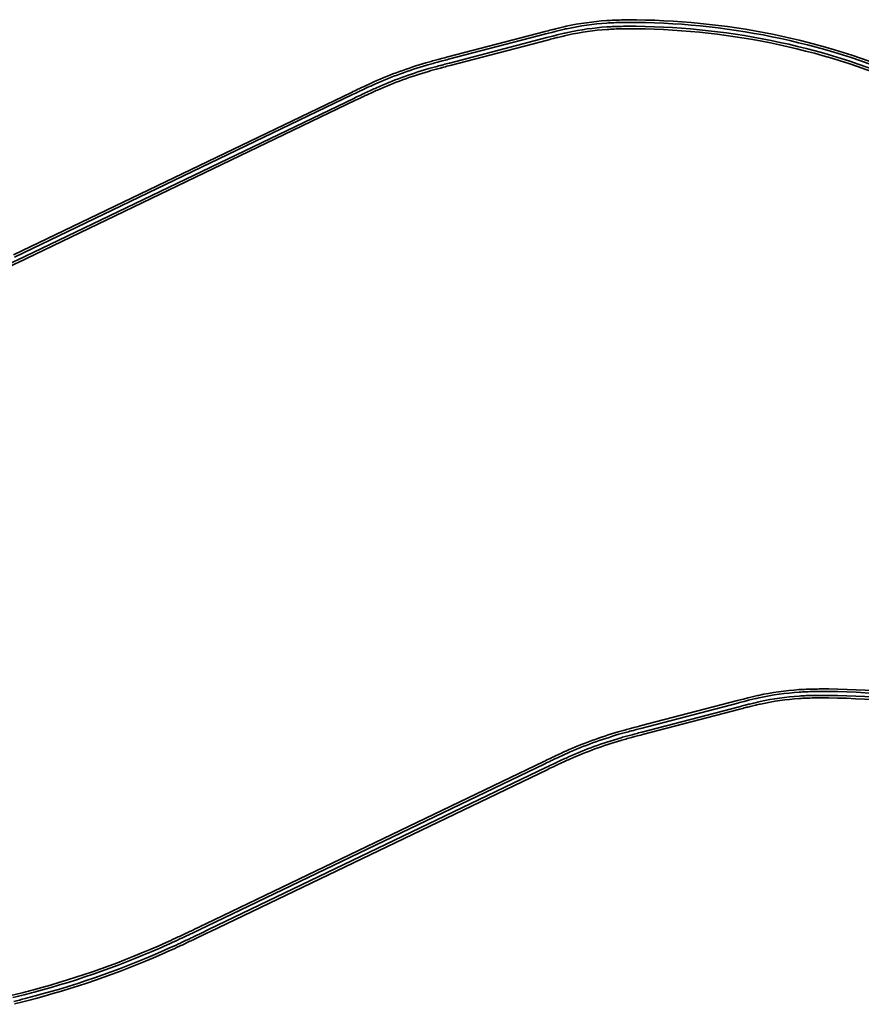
# Model space of a CAD drawing. Header units: metres. Extents: x -5569892 to 1712241, y -5568463 to 2085.
# Tile 5 of 68: x -2166 to -1685, y 191 to 754. Entities that reach past the tile are written whole.
import ezdxf

# ---------------------------------------------------------------- set-up
doc = ezdxf.new("R2010")
doc.units = ezdxf.units.M
doc.header["$LTSCALE"] = 0.5
doc.layers.add('99.04_Gleisplanung VP 02_23-EB-1236L-A-FAHRKANTE', color=150, linetype='Continuous', lineweight=35, true_color=0x007fff)
doc.layers.add('99.04_Gleisplanung VP 02_23-EB-1236R-A-FAHRKANTE', color=150, linetype='Continuous', lineweight=35, true_color=0x007fff)
doc.layers.add('Keine', color=7, linetype='Continuous', lineweight=9)

# ---------------------------------------------------------------- blocks, each defined once
blk = doc.blocks.new('_23-07-06_Massenplan_TB_Weiterführende Schule (3D)')
at = {"layer": '99.04_Gleisplanung VP 02_23-EB-1236L-A-FAHRKANTE', "flags": 128}
for points in [[(-1652.61, 715.08, 0.102042), (-1813.3, 749.85), (-1813.3, 749.85, 0.003114), (-1817.69, 749.86), (-1817.69, 749.86), (-1817.69, 749.86, 0.004197), (-1821.68, 749.82), (-1821.68, 749.82), (-1821.68, 749.82, 0.005281), (-1826, 749.69, 0.006364), (-1830.06, 749.47, 0.037174), (-1852.42, 746.31), (-1852.42, 746.31, 0.004463), (-1855.27, 745.66), (-1855.27, 745.66), (-1855.27, 745.66, 0.003188), (-1858.45, 744.89), (-1858.45, 744.89), (-1858.45, 744.89, 0.001913), (-1860.95, 744.25, 0.000638), (-1864.43, 743.35), (-1920.05, 728.82), (-1920.05, 728.82), (-1920.05, 728.82, 0.000436), (-1923.69, 727.86), (-1923.69, 727.86), (-1923.69, 727.86), (-1923.69, 727.86, 0.001307), (-1926.29, 727.17), (-1926.29, 727.17), (-1926.29, 727.17), (-1926.29, 727.17, 0.002178), (-1929.58, 726.27), (-1929.58, 726.27), (-1929.58, 726.27, 0.003049), (-1932.52, 725.44, 0.033697), (-1961.86, 714.7), (-1961.86, 714.7, 0.003284), (-1964.85, 713.35), (-1964.85, 713.35, 0.002345), (-1968.18, 711.8), (-1968.18, 711.8), (-1968.18, 711.8), (-1968.18, 711.8, 0.001407), (-1970.8, 710.55), (-1970.8, 710.55), (-1970.8, 710.55, 0.000469), (-1974.45, 708.8), (-1974.45, 708.8), (-2167.65, 615.91)], [(-2167.65, 615.91, -0.000097), (-2170.95, 614.32)], [(-1653.19, 713.77, 0.102042), (-1813.31, 748.41), (-1813.31, 748.41), (-1813.31, 748.41), (-1813.31, 748.41, 0.003114), (-1817.69, 748.43), (-1817.69, 748.43), (-1817.69, 748.43, 0.004197), (-1821.65, 748.39), (-1821.65, 748.39), (-1821.65, 748.39, 0.005281), (-1825.94, 748.26), (-1825.94, 748.26, 0.006364), (-1829.97, 748.04), (-1829.97, 748.04, 0.037174), (-1852.11, 744.91), (-1852.11, 744.91, 0.004463), (-1854.94, 744.27), (-1854.94, 744.27), (-1854.94, 744.27), (-1854.94, 744.27, 0.003188), (-1858.1, 743.5), (-1858.1, 743.5), (-1858.1, 743.5), (-1858.1, 743.5, 0.001913), (-1860.59, 742.87), (-1860.59, 742.87), (-1860.59, 742.87, 0.000638), (-1864.07, 741.96), (-1864.07, 741.96), (-1919.69, 727.43), (-1919.69, 727.43), (-1919.69, 727.43, 0.000436), (-1923.33, 726.48), (-1923.33, 726.48), (-1923.33, 726.48, 0.001307), (-1925.92, 725.79), (-1925.92, 725.79), (-1925.92, 725.79), (-1925.92, 725.79, 0.002178), (-1929.2, 724.89), (-1929.2, 724.89), (-1929.2, 724.89, 0.003049), (-1932.12, 724.06, 0.033697), (-1961.27, 713.39, 0.003284), (-1964.25, 712.04), (-1964.25, 712.04), (-1964.25, 712.04), (-1964.25, 712.04, 0.002345), (-1967.57, 710.5), (-1967.57, 710.5), (-1967.57, 710.5, 0.001407), (-1970.18, 709.26, 0.000469), (-1973.83, 707.51), (-2167.03, 614.62)], [(-2167.03, 614.62, -0.000097), (-2170.33, 613.03)]]:
    blk.add_lwpolyline(points, format="xyb", dxfattribs=at)
at = {"layer": '99.04_Gleisplanung VP 02_23-EB-1236R-A-FAHRKANTE', "flags": 128}
for points in [[(-1651.04, 718.38, 0.102061), (-1813.2, 753.5), (-1813.2, 753.5), (-1813.2, 753.5, 0.003124), (-1817.66, 753.51), (-1817.66, 753.51, 0.00419), (-1821.72, 753.47, 0.005256), (-1826.11, 753.34, 0.006322), (-1830.24, 753.12, 0.037398), (-1853.27, 749.86), (-1853.27, 749.86, 0.00441), (-1856.16, 749.2), (-1856.16, 749.2), (-1856.16, 749.2), (-1856.16, 749.2, 0.00315), (-1859.37, 748.42), (-1859.37, 748.42), (-1859.37, 748.42), (-1859.37, 748.42, 0.00189), (-1861.9, 747.78), (-1861.9, 747.78), (-1861.9, 747.78), (-1861.9, 747.78), (-1861.9, 747.78, 0.00063), (-1865.43, 746.86), (-1865.43, 746.86), (-1865.43, 746.86), (-1865.43, 746.86), (-1920.93, 732.36), (-1920.93, 732.36), (-1920.93, 732.36, 0.000432), (-1924.6, 731.4), (-1924.6, 731.4), (-1924.6, 731.4), (-1924.6, 731.4), (-1924.6, 731.4), (-1924.6, 731.4, 0.001297), (-1927.22, 730.7), (-1927.22, 730.7), (-1927.22, 730.7), (-1927.22, 730.7), (-1927.22, 730.7), (-1927.22, 730.7), (-1927.22, 730.7, 0.002161), (-1930.53, 729.8), (-1930.53, 729.8), (-1930.53, 729.8, 0.003025), (-1933.49, 728.95, 0.03381), (-1963.39, 718.01), (-1963.39, 718.01), (-1963.39, 718.01), (-1963.39, 718.01, 0.003258), (-1966.41, 716.65), (-1966.41, 716.65), (-1966.41, 716.65, 0.002327), (-1969.76, 715.08), (-1969.76, 715.08), (-1969.76, 715.08), (-1969.76, 715.08, 0.001396), (-1972.4, 713.83), (-1972.4, 713.83), (-1972.4, 713.83), (-1972.4, 713.83), (-1972.4, 713.83, 0.000465), (-1976.08, 712.07), (-2169.28, 619.18)], [(-1651.62, 717.07, 0.102061), (-1813.21, 752.06, 0.003124), (-1817.66, 752.08, 0.00419), (-1821.69, 752.03, 0.005256), (-1826.05, 751.9, 0.006322), (-1830.14, 751.69, 0.037398), (-1852.96, 748.46), (-1852.96, 748.46, 0.00441), (-1855.83, 747.81), (-1855.83, 747.81), (-1855.83, 747.81, 0.00315), (-1859.02, 747.03), (-1859.02, 747.03), (-1859.02, 747.03, 0.00189), (-1861.54, 746.39), (-1861.54, 746.39, 0.00063), (-1865.07, 745.47), (-1865.07, 745.47), (-1920.57, 730.97), (-1920.57, 730.97), (-1920.57, 730.97, 0.000432), (-1924.23, 730.01), (-1924.23, 730.01), (-1924.23, 730.01), (-1924.23, 730.01, 0.001297), (-1926.84, 729.32), (-1926.84, 729.32), (-1926.84, 729.32), (-1926.84, 729.32), (-1926.84, 729.32, 0.002161), (-1930.15, 728.41), (-1930.15, 728.41), (-1930.15, 728.41), (-1930.15, 728.41, 0.003025), (-1933.09, 727.58), (-1933.09, 727.58), (-1933.09, 727.58, 0.03381), (-1962.81, 716.7), (-1962.81, 716.7), (-1962.81, 716.7, 0.003258), (-1965.81, 715.34), (-1965.81, 715.34), (-1965.81, 715.34), (-1965.81, 715.34), (-1965.81, 715.34, 0.002327), (-1969.15, 713.79), (-1969.15, 713.79), (-1969.15, 713.79), (-1969.15, 713.79, 0.001396), (-1971.78, 712.54), (-1971.78, 712.54), (-1971.78, 712.54), (-1971.78, 712.54), (-1971.78, 712.54, 0.000465), (-1975.46, 710.77), (-1975.46, 710.77), (-1975.46, 710.77), (-2168.65, 617.88)]]:
    blk.add_lwpolyline(points, format="xyb", dxfattribs=at)
blk = doc.blocks.new('_23-07-06_Massenplan_TB_Weiterführende Schule-2 (3D)')
at = {"layer": '99.04_Gleisplanung VP 02_23-EB-1236L-A-FAHRKANTE', "flags": 128}
for points in [[(-1652.61, 715.08, 0.102042), (-1813.3, 749.85), (-1813.3, 749.85, 0.003114), (-1817.69, 749.86), (-1817.69, 749.86), (-1817.69, 749.86, 0.004197), (-1821.68, 749.82), (-1821.68, 749.82), (-1821.68, 749.82, 0.005281), (-1826, 749.69, 0.006364), (-1830.06, 749.47, 0.037174), (-1852.42, 746.31), (-1852.42, 746.31, 0.004463), (-1855.27, 745.66), (-1855.27, 745.66), (-1855.27, 745.66, 0.003188), (-1858.45, 744.89), (-1858.45, 744.89), (-1858.45, 744.89, 0.001913), (-1860.95, 744.25, 0.000638), (-1864.43, 743.35), (-1920.05, 728.82), (-1920.05, 728.82), (-1920.05, 728.82, 0.000436), (-1923.69, 727.86), (-1923.69, 727.86), (-1923.69, 727.86), (-1923.69, 727.86, 0.001307), (-1926.29, 727.17), (-1926.29, 727.17), (-1926.29, 727.17), (-1926.29, 727.17, 0.002178), (-1929.58, 726.27), (-1929.58, 726.27), (-1929.58, 726.27, 0.003049), (-1932.52, 725.44, 0.033697), (-1961.86, 714.7), (-1961.86, 714.7, 0.003284), (-1964.85, 713.35), (-1964.85, 713.35, 0.002345), (-1968.18, 711.8), (-1968.18, 711.8), (-1968.18, 711.8), (-1968.18, 711.8, 0.001407), (-1970.8, 710.55), (-1970.8, 710.55), (-1970.8, 710.55, 0.000469), (-1974.45, 708.8), (-1974.45, 708.8), (-2167.65, 615.91), (-2167.65, 615.91, -0.000097), (-2170.95, 614.32), (-2170.95, 614.32), (-2170.95, 614.32), (-2170.95, 614.32), (-2170.95, 614.32), (-2170.95, 614.32, -0.000292), (-2173.31, 613.19), (-2173.31, 613.19), (-2173.31, 613.19), (-2173.31, 613.19), (-2173.31, 613.19, -0.000487), (-2176.29, 611.77), (-2176.29, 611.77), (-2176.29, 611.77), (-2176.29, 611.77, -0.000681), (-2178.97, 610.5), (-2178.97, 610.5), (-2178.97, 610.5), (-2178.97, 610.5, -0.001946), (-2184.96, 607.69), (-2184.96, 607.69), (-2184.96, 607.69), (-2184.96, 607.69, -0.002724), (-2190.34, 605.23), (-2190.34, 605.23), (-2190.34, 605.23, -0.040475), (-2266.9, 577.95), (-2266.9, 577.95), (-2266.9, 577.95, -0.002724), (-2272.62, 576.45), (-2272.62, 576.45), (-2272.62, 576.45), (-2272.62, 576.45, -0.001946), (-2279.03, 574.84)], [(-1653.19, 713.77, 0.102042), (-1813.31, 748.41), (-1813.31, 748.41), (-1813.31, 748.41), (-1813.31, 748.41, 0.003114), (-1817.69, 748.43), (-1817.69, 748.43), (-1817.69, 748.43, 0.004197), (-1821.65, 748.39), (-1821.65, 748.39), (-1821.65, 748.39, 0.005281), (-1825.94, 748.26), (-1825.94, 748.26, 0.006364), (-1829.97, 748.04), (-1829.97, 748.04, 0.037174), (-1852.11, 744.91), (-1852.11, 744.91, 0.004463), (-1854.94, 744.27), (-1854.94, 744.27), (-1854.94, 744.27), (-1854.94, 744.27, 0.003188), (-1858.1, 743.5), (-1858.1, 743.5), (-1858.1, 743.5), (-1858.1, 743.5, 0.001913), (-1860.59, 742.87), (-1860.59, 742.87), (-1860.59, 742.87, 0.000638), (-1864.07, 741.96), (-1864.07, 741.96), (-1919.69, 727.43), (-1919.69, 727.43), (-1919.69, 727.43, 0.000436), (-1923.33, 726.48), (-1923.33, 726.48), (-1923.33, 726.48, 0.001307), (-1925.92, 725.79), (-1925.92, 725.79), (-1925.92, 725.79), (-1925.92, 725.79, 0.002178), (-1929.2, 724.89), (-1929.2, 724.89), (-1929.2, 724.89, 0.003049), (-1932.12, 724.06, 0.033697), (-1961.27, 713.39, 0.003284), (-1964.25, 712.04), (-1964.25, 712.04), (-1964.25, 712.04), (-1964.25, 712.04, 0.002345), (-1967.57, 710.5), (-1967.57, 710.5), (-1967.57, 710.5, 0.001407), (-1970.18, 709.26, 0.000469), (-1973.83, 707.51), (-2167.03, 614.62), (-2167.03, 614.62), (-2167.03, 614.62, -0.000097), (-2170.33, 613.03), (-2170.33, 613.03), (-2170.33, 613.03), (-2170.33, 613.03), (-2170.33, 613.03), (-2170.33, 613.03, -0.000292), (-2172.69, 611.9), (-2172.69, 611.9), (-2172.69, 611.9), (-2172.69, 611.9), (-2172.69, 611.9, -0.000487), (-2175.68, 610.47), (-2175.68, 610.47), (-2175.68, 610.47), (-2175.68, 610.47), (-2175.68, 610.47, -0.000681), (-2178.35, 609.2), (-2178.35, 609.2), (-2178.35, 609.2), (-2178.35, 609.2, -0.001946), (-2184.35, 606.39), (-2184.35, 606.39, -0.002724), (-2189.75, 603.93), (-2189.75, 603.93), (-2189.75, 603.93, -0.040475), (-2266.52, 576.56), (-2266.52, 576.56, -0.002724), (-2272.26, 575.06), (-2272.26, 575.06, -0.001946), (-2278.69, 573.44)]]:
    blk.add_lwpolyline(points, format="xyb", dxfattribs=at)
at = {"layer": '99.04_Gleisplanung VP 02_23-EB-1236R-A-FAHRKANTE', "flags": 128}
for points in [[(-1651.04, 718.38, 0.102061), (-1813.2, 753.5), (-1813.2, 753.5), (-1813.2, 753.5, 0.003124), (-1817.66, 753.51), (-1817.66, 753.51, 0.00419), (-1821.72, 753.47, 0.005256), (-1826.11, 753.34, 0.006322), (-1830.24, 753.12, 0.037398), (-1853.27, 749.86), (-1853.27, 749.86, 0.00441), (-1856.16, 749.2), (-1856.16, 749.2), (-1856.16, 749.2), (-1856.16, 749.2, 0.00315), (-1859.37, 748.42), (-1859.37, 748.42), (-1859.37, 748.42), (-1859.37, 748.42, 0.00189), (-1861.9, 747.78), (-1861.9, 747.78), (-1861.9, 747.78), (-1861.9, 747.78), (-1861.9, 747.78, 0.00063), (-1865.43, 746.86), (-1865.43, 746.86), (-1865.43, 746.86), (-1865.43, 746.86), (-1920.93, 732.36), (-1920.93, 732.36), (-1920.93, 732.36, 0.000432), (-1924.6, 731.4), (-1924.6, 731.4), (-1924.6, 731.4), (-1924.6, 731.4), (-1924.6, 731.4), (-1924.6, 731.4, 0.001297), (-1927.22, 730.7), (-1927.22, 730.7), (-1927.22, 730.7), (-1927.22, 730.7), (-1927.22, 730.7), (-1927.22, 730.7), (-1927.22, 730.7, 0.002161), (-1930.53, 729.8), (-1930.53, 729.8), (-1930.53, 729.8, 0.003025), (-1933.49, 728.95, 0.03381), (-1963.39, 718.01), (-1963.39, 718.01), (-1963.39, 718.01), (-1963.39, 718.01, 0.003258), (-1966.41, 716.65), (-1966.41, 716.65), (-1966.41, 716.65, 0.002327), (-1969.76, 715.08), (-1969.76, 715.08), (-1969.76, 715.08), (-1969.76, 715.08, 0.001396), (-1972.4, 713.83), (-1972.4, 713.83), (-1972.4, 713.83), (-1972.4, 713.83), (-1972.4, 713.83, 0.000465), (-1976.08, 712.07), (-2169.28, 619.18), (-2169.28, 619.18), (-2169.28, 619.18, -0.000098), (-2172.56, 617.6), (-2172.56, 617.6), (-2172.56, 617.6), (-2172.56, 617.6, -0.000293), (-2174.91, 616.47), (-2174.91, 616.47), (-2174.91, 616.47), (-2174.91, 616.47, -0.000488), (-2177.88, 615.05), (-2177.88, 615.05), (-2177.88, 615.05), (-2177.88, 615.05), (-2177.88, 615.05, -0.000684), (-2180.55, 613.79), (-2180.55, 613.79), (-2180.55, 613.79), (-2180.55, 613.79, -0.001953), (-2186.52, 610.99), (-2186.52, 610.99), (-2186.52, 610.99), (-2186.52, 610.99, -0.002734), (-2191.88, 608.54), (-2191.88, 608.54), (-2191.88, 608.54), (-2191.88, 608.54, -0.040429), (-2267.79, 581.49), (-2267.79, 581.49, -0.002734), (-2273.5, 579.99), (-2273.5, 579.99), (-2273.5, 579.99, -0.001953), (-2279.89, 578.38)], [(-1651.62, 717.07, 0.102061), (-1813.21, 752.06, 0.003124), (-1817.66, 752.08, 0.00419), (-1821.69, 752.03, 0.005256), (-1826.05, 751.9, 0.006322), (-1830.14, 751.69, 0.037398), (-1852.96, 748.46), (-1852.96, 748.46, 0.00441), (-1855.83, 747.81), (-1855.83, 747.81), (-1855.83, 747.81, 0.00315), (-1859.02, 747.03), (-1859.02, 747.03), (-1859.02, 747.03, 0.00189), (-1861.54, 746.39), (-1861.54, 746.39, 0.00063), (-1865.07, 745.47), (-1865.07, 745.47), (-1920.57, 730.97), (-1920.57, 730.97), (-1920.57, 730.97, 0.000432), (-1924.23, 730.01), (-1924.23, 730.01), (-1924.23, 730.01), (-1924.23, 730.01, 0.001297), (-1926.84, 729.32), (-1926.84, 729.32), (-1926.84, 729.32), (-1926.84, 729.32), (-1926.84, 729.32, 0.002161), (-1930.15, 728.41), (-1930.15, 728.41), (-1930.15, 728.41), (-1930.15, 728.41, 0.003025), (-1933.09, 727.58), (-1933.09, 727.58), (-1933.09, 727.58, 0.03381), (-1962.81, 716.7), (-1962.81, 716.7), (-1962.81, 716.7, 0.003258), (-1965.81, 715.34), (-1965.81, 715.34), (-1965.81, 715.34), (-1965.81, 715.34), (-1965.81, 715.34, 0.002327), (-1969.15, 713.79), (-1969.15, 713.79), (-1969.15, 713.79), (-1969.15, 713.79, 0.001396), (-1971.78, 712.54), (-1971.78, 712.54), (-1971.78, 712.54), (-1971.78, 712.54), (-1971.78, 712.54, 0.000465), (-1975.46, 710.77), (-1975.46, 710.77), (-1975.46, 710.77), (-2168.65, 617.88), (-2168.65, 617.88), (-2168.65, 617.88, -0.000098), (-2171.94, 616.31), (-2171.94, 616.31), (-2171.94, 616.31), (-2171.94, 616.31, -0.000293), (-2174.29, 615.18), (-2174.29, 615.18), (-2174.29, 615.18), (-2174.29, 615.18, -0.000488), (-2177.27, 613.76), (-2177.27, 613.76), (-2177.27, 613.76), (-2177.27, 613.76), (-2177.27, 613.76, -0.000684), (-2179.93, 612.49), (-2179.93, 612.49), (-2179.93, 612.49), (-2179.93, 612.49, -0.001953), (-2185.91, 609.69), (-2185.91, 609.69), (-2185.91, 609.69, -0.002734), (-2191.29, 607.23, -0.040429), (-2267.42, 580.1, -0.002734), (-2273.14, 578.6), (-2273.14, 578.6), (-2273.14, 578.6), (-2273.14, 578.6, -0.001953), (-2279.54, 576.99)]]:
    blk.add_lwpolyline(points, format="xyb", dxfattribs=at)

msp = doc.modelspace()

# ---------------------------------------------------------------- block references
at = {"layer": 'Keine', "color": 1}
for name, p in [('_23-07-06_Massenplan_TB_Weiterführende Schule (3D)', (0, 0)), ('_23-07-06_Massenplan_TB_Weiterführende Schule-2 (3D)', (109.92, -382.63))]:
    msp.add_blockref(name, p, dxfattribs=at)

doc.saveas('drawing.dxf')
